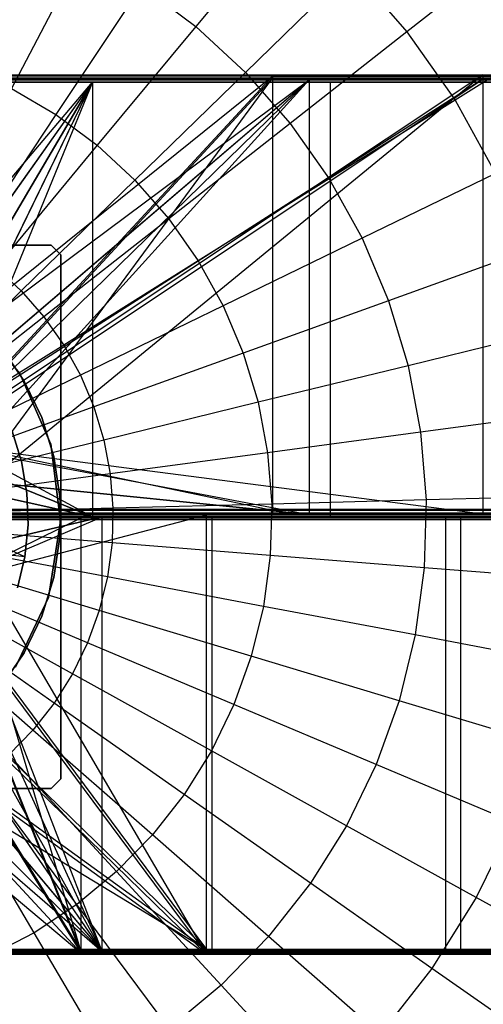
# Model space of a CAD drawing. Extents: x 0.1 to 16.1, y -7 to 7.
# Tile 50 of 68: x 8.5 to 9.4, y -0.9 to 0.9. Entities that reach past the tile are written whole.
import ezdxf

# ---------------------------------------------------------------- set-up
doc = ezdxf.new("R2010")
doc.units = 0
doc.header["$LTSCALE"] = 2.54
doc.layers.get('0').update_dxf_attribs({"color": 13, "linetype": 'CONTINUOUS'})

# ---------------------------------------------------------------- blocks, each defined once
blk = doc.blocks.new('DROPS_WOOD_E_PM_STL')
at = {"color": 0}
for p, q in [((9.0029, 1.1132, 2.5009), (8.8286, 0.9029, 2.379)), ((9.0029, 1.1132, 2.5009), (8.8286, 0.9029, 2.379)), ((9.4211, 1.0529, 2.6502), (9.2173, 0.8929, 2.5009)), ((9.4211, 1.0529, 2.6502), (9.2173, 0.8929, 2.5009)), ((8.6208, 1.0407, 2.379), (8.4897, 0.7885, 2.286)), ((8.6208, 1.0407, 2.379), (8.4897, 0.7885, 2.286)), ((9.116, 1.0088, 2.5009), (8.9203, 0.8182, 2.379)), ((9.116, 1.0088, 2.5009), (8.9203, 0.8182, 2.379)), ((9.116, 1.0088, 2.5009), (9.2173, 0.8929, 2.5009)), ((9.116, 1.0088, 2.5009), (9.2173, 0.8929, 2.5009)), ((8.7284, 0.9774, 2.379), (8.5712, 0.7405, 2.286)), ((8.7284, 0.9774, 2.379), (8.5712, 0.7405, 2.286)), ((8.7284, 0.9774, 2.379), (8.8286, 0.9029, 2.379)), ((8.7284, 0.9774, 2.379), (8.8286, 0.9029, 2.379)), ((8.8286, 0.9029, 2.379), (8.6472, 0.6841, 2.286)), ((8.8286, 0.9029, 2.379), (8.6472, 0.6841, 2.286)), ((8.8286, 0.9029, 2.379), (8.9203, 0.8182, 2.379)), ((8.8286, 0.9029, 2.379), (8.9203, 0.8182, 2.379)), ((9.2173, 0.8929, 2.5009), (9.0025, 0.7243, 2.379)), ((9.2173, 0.8929, 2.5009), (9.0025, 0.7243, 2.379)), ((9.2173, 0.8929, 2.5009), (9.3058, 0.767, 2.5009)), ((9.2173, 0.8929, 2.5009), (9.3058, 0.767, 2.5009)), ((9.5254, 0.9044, 2.6502), (9.3058, 0.767, 2.5009)), ((9.5254, 0.9044, 2.6502), (9.3058, 0.767, 2.5009)), ((8.9203, 0.8182, 2.379), (8.7167, 0.6199, 2.286)), ((8.9203, 0.8182, 2.379), (8.7167, 0.6199, 2.286)), ((8.9203, 0.8182, 2.379), (9.0025, 0.7243, 2.379)), ((8.9203, 0.8182, 2.379), (9.0025, 0.7243, 2.379)), ((8.1922, 0.8, 33.8787), (8.6386, 0.8, 33.9218)), ((8.6386, 0.8, 40.832), (8.1922, 0.8, 40.8751)), ((8.6386, 0.8, 40.832), (8.1922, 0.8, 40.8751)), ((8.1922, 0.8, 33.8787), (8.6386, 0.8, 33.9218)), ((8.1948, 0.2772, 40.875), (8.6386, 0.8, 40.832)), ((8.1948, 0.2772, 40.875), (8.6386, 0.8, 40.832)), ((8.2467, 0.2494, 40.8729), (8.6386, 0.8, 40.832)), ((8.2467, 0.2494, 40.8729), (8.6386, 0.8, 40.832)), ((8.2468, 0.2494, 33.8809), (8.6386, 0.8, 33.9218)), ((8.2468, 0.2494, 33.8809), (8.6386, 0.8, 33.9218)), ((8.2595, 0.8116, 33.371), (8.9701, 0.8115, 33.4672)), ((8.2595, 0.8116, 33.371), (8.9701, 0.8115, 33.4672)), ((8.9701, 0.8075, 41.2666), (8.2595, 0.8074, 41.3629)), ((8.9701, 0.8075, 41.2666), (8.2595, 0.8074, 41.3629)), ((8.267, 0.2461, 33.371), (8.9701, 0.8115, 33.4672)), ((8.267, 0.2461, 33.371), (8.9701, 0.8115, 33.4672)), ((8.2723, 0.8045, 16.3543), (9.0376, 0.8045, 16.4281)), ((8.2723, 0.2347, 28.3481), (9.0376, 0.8045, 28.2743)), ((9.0376, 0.8045, 28.2743), (8.2723, 0.8045, 28.3481)), ((8.2723, 0.2347, 28.3481), (9.0376, 0.8045, 28.2743)), ((9.0376, 0.8045, 28.2743), (8.2723, 0.8045, 28.3481)), ((8.2723, 0.8045, 16.3543), (9.0376, 0.8045, 16.4281)), ((8.2921, 0.2121, 33.8833), (8.6386, 0.8, 33.9218)), ((8.2921, 0.2121, 33.8833), (8.6386, 0.8, 33.9218)), ((8.6386, 0.8, 40.832), (8.2921, 0.2121, 40.8705)), ((8.6386, 0.8, 40.832), (8.2921, 0.2121, 40.8705)), ((8.3167, 0.1888, 16.3559), (9.0376, 0.8045, 16.4281)), ((8.3167, 0.1888, 16.3559), (9.0376, 0.8045, 16.4281)), ((8.3167, 0.1887, 28.3465), (9.0376, 0.8045, 28.2743)), ((8.3167, 0.1887, 28.3465), (9.0376, 0.8045, 28.2743)), ((8.3294, 0.1667, 40.868), (8.6386, 0.8, 40.832)), ((8.3294, 0.1667, 40.868), (8.6386, 0.8, 40.832)), ((8.3295, 0.1665, 33.8858), (8.6386, 0.8, 33.9218)), ((8.3295, 0.1665, 33.8858), (8.6386, 0.8, 33.9218)), ((8.3364, 0.8136, 29.371), (9.3568, 0.8136, 29.4695)), ((8.3364, 0.8136, 29.371), (9.3568, 0.8136, 29.4695)), ((9.3568, 0.8054, 45.2644), (8.3364, 0.8054, 45.3628)), ((9.3568, 0.8054, 45.2644), (8.3364, 0.8054, 45.3628)), ((9.3568, 0.8054, 45.2644), (8.3397, 0.1556, 45.3624)), ((9.3568, 0.8054, 45.2644), (8.3397, 0.1556, 45.3624)), ((9.3568, 0.8136, 29.4695), (8.3503, 0.1438, 29.3712)), ((9.3568, 0.8136, 29.4695), (8.3503, 0.1438, 29.3712)), ((8.9701, 0.8115, 33.4672), (8.3503, 0.1417, 33.3757)), ((8.9701, 0.8115, 33.4672), (8.3503, 0.1417, 33.3757)), ((8.3503, 0.1376, 41.3574), (8.9701, 0.8075, 41.2666)), ((8.3503, 0.1376, 41.3574), (8.9701, 0.8075, 41.2666)), ((8.3503, 0.1355, 45.362), (9.3568, 0.8054, 45.2644)), ((8.3503, 0.1355, 45.362), (9.3568, 0.8054, 45.2644)), ((8.3503, 0.1346, 16.3573), (9.0376, 0.8045, 16.4281)), ((8.3503, 0.1346, 16.3573), (9.0376, 0.8045, 16.4281)), ((8.3503, 0.1346, 28.3451), (9.0376, 0.8045, 28.2743)), ((8.3503, 0.1346, 28.3451), (9.0376, 0.8045, 28.2743)), ((8.6386, 0.8, 33.9218), (8.3572, 0.1148, 33.8879)), ((8.6386, 0.8, 33.9218), (8.3572, 0.1148, 33.8879)), ((9.0376, 0.8045, 16.4281), (8.3725, 0.0711, 16.3583)), ((9.0376, 0.8045, 16.4281), (8.3725, 0.0711, 16.3583)), ((9.3568, 0.8136, 29.4695), (8.38, 0.0136, 29.3721)), ((9.3568, 0.8136, 29.4695), (8.38, 0.0136, 29.3721)), ((8.38, 0.0074, 41.3553), (8.9701, 0.8075, 41.2666)), ((8.38, 0.0074, 41.3553), (8.9701, 0.8075, 41.2666)), ((8.6386, 0.8, 33.9218), (8.6386, 0, 33.9218)), ((8.6386, 0.8, 33.9218), (9.0758, 0.8, 34.0216)), ((8.6386, 0.8, 33.9218), (8.6386, 0, 33.9218)), ((9.0758, 0.8, 40.7322), (8.6386, 0.8, 40.832)), ((8.6386, 0.8, 40.832), (8.6386, 0, 40.832)), ((8.6386, 0.8, 40.832), (8.6386, 0, 40.832)), ((9.0758, 0.8, 40.7322), (8.6386, 0.8, 40.832)), ((8.6386, 0.8, 33.9218), (9.0758, 0.8, 34.0216)), ((8.9701, 0.8115, 33.4672), (9.6521, 0.8114, 33.6888)), ((8.9701, 0.8115, 33.4672), (9.6521, 0.8114, 33.6888)), ((8.9701, 0.8115, 33.4672), (8.9701, 0.0115, 33.4668)), ((8.9701, 0.8115, 33.4672), (8.9701, 0.0115, 33.4668)), ((9.6521, 0.8076, 41.045), (8.9701, 0.8075, 41.2666)), ((9.6521, 0.8076, 41.045), (8.9701, 0.8075, 41.2666)), ((8.9701, 0.8075, 41.2666), (8.9701, 0.0075, 41.2662)), ((8.9701, 0.8075, 41.2666), (8.9701, 0.0075, 41.2662)), ((9.0376, 0.8045, 16.4281), (9.0376, 0.0045, 16.4281)), ((9.0376, 0.8045, 16.4281), (9.7872, 0.8045, 16.5992)), ((9.0376, 0.8045, 16.4281), (9.0376, 0.0045, 16.4281)), ((9.7872, 0.8045, 28.1032), (9.0376, 0.8045, 28.2743)), ((9.0376, 0.8045, 28.2743), (9.0376, 0.0045, 28.2743)), ((9.0376, 0.8045, 28.2743), (9.0376, 0.0045, 28.2743)), ((9.7872, 0.8045, 28.1032), (9.0376, 0.8045, 28.2743)), ((9.0376, 0.8045, 16.4281), (9.7872, 0.8045, 16.5992)), ((9.0758, 0.8, 34.0216), (9.0758, 0, 34.0216)), ((9.0758, 0.8, 34.0216), (9.4967, 0.8, 34.1765)), ((9.0758, 0.8, 34.0216), (9.0758, 0, 34.0216)), ((9.4967, 0.8, 40.5774), (9.0758, 0.8, 40.7322)), ((9.0758, 0.8, 40.7322), (9.0758, 0, 40.7322)), ((9.0758, 0.8, 40.7322), (9.0758, 0, 40.7322)), ((9.4967, 0.8, 40.5774), (9.0758, 0.8, 40.7322)), ((9.0758, 0.8, 34.0216), (9.4967, 0.8, 34.1765)), ((9.3568, 0.8136, 29.4695), (9.3568, 0.0136, 29.4691)), ((9.3568, 0.8136, 29.4695), (10.3562, 0.8135, 29.6976)), ((9.3568, 0.8136, 29.4695), (9.3568, 0.0136, 29.4691)), ((9.3568, 0.8136, 29.4695), (10.3562, 0.8135, 29.6976)), ((10.3562, 0.8055, 45.0363), (9.3568, 0.8054, 45.2644)), ((10.3562, 0.8055, 45.0363), (9.3568, 0.8054, 45.2644)), ((9.3568, 0.8054, 45.2644), (9.3568, 0.0054, 45.264)), ((9.3568, 0.8054, 45.2644), (9.3568, 0.0054, 45.264)), ((8.4897, 0.7885, 2.286), (8.5712, 0.7405, 2.286)), ((8.4897, 0.7885, 2.286), (8.5712, 0.7405, 2.286)), ((9.3058, 0.767, 2.5009), (9.0743, 0.6221, 2.379)), ((9.3058, 0.767, 2.5009), (9.0743, 0.6221, 2.379)), ((9.3058, 0.767, 2.5009), (9.3804, 0.6323, 2.5009)), ((9.3058, 0.767, 2.5009), (9.3804, 0.6323, 2.5009)), ((8.5712, 0.7405, 2.286), (8.4096, 0.4969, 2.2228)), ((8.5712, 0.7405, 2.286), (8.4096, 0.4969, 2.2228)), ((8.5712, 0.7405, 2.286), (8.6472, 0.6841, 2.286)), ((8.5712, 0.7405, 2.286), (8.6472, 0.6841, 2.286)), ((9.0025, 0.7243, 2.379), (8.7789, 0.5487, 2.286)), ((9.0025, 0.7243, 2.379), (8.7789, 0.5487, 2.286)), ((9.0025, 0.7243, 2.379), (9.0743, 0.6221, 2.379)), ((9.0025, 0.7243, 2.379), (9.0743, 0.6221, 2.379)), ((8.6472, 0.6841, 2.286), (8.4606, 0.4591, 2.2228)), ((8.6472, 0.6841, 2.286), (8.4606, 0.4591, 2.2228)), ((8.6472, 0.6841, 2.286), (8.7167, 0.6199, 2.286)), ((8.6472, 0.6841, 2.286), (8.7167, 0.6199, 2.286)), ((8.7167, 0.6199, 2.286), (8.5072, 0.416, 2.2228)), ((8.7167, 0.6199, 2.286), (8.5072, 0.416, 2.2228)), ((8.7167, 0.6199, 2.286), (8.7789, 0.5487, 2.286)), ((8.7167, 0.6199, 2.286), (8.7789, 0.5487, 2.286)), ((9.0743, 0.6221, 2.379), (8.8333, 0.4713, 2.286)), ((9.0743, 0.6221, 2.379), (8.8333, 0.4713, 2.286)), ((9.0743, 0.6221, 2.379), (9.1348, 0.5129, 2.379)), ((9.0743, 0.6221, 2.379), (9.1348, 0.5129, 2.379)), ((9.3804, 0.6323, 2.5009), (9.1348, 0.5129, 2.379)), ((9.3804, 0.6323, 2.5009), (9.1348, 0.5129, 2.379)), ((8.7789, 0.5487, 2.286), (8.549, 0.3682, 2.2228)), ((8.7789, 0.5487, 2.286), (8.549, 0.3682, 2.2228)), ((8.7789, 0.5487, 2.286), (8.8333, 0.4713, 2.286)), ((8.7789, 0.5487, 2.286), (8.8333, 0.4713, 2.286)), ((9.1348, 0.5129, 2.379), (8.8792, 0.3886, 2.286)), ((9.1348, 0.5129, 2.379), (8.8792, 0.3886, 2.286)), ((9.1348, 0.5129, 2.379), (9.1833, 0.3979, 2.379)), ((9.1348, 0.5129, 2.379), (9.1833, 0.3979, 2.379)), ((8.5623, 0.5, 16.3397), (7.5977, 0.5, 16.3397)), ((8.5623, 0.5, 16.3397), (7.5977, 0.5, 16.3397)), ((8.08, 0.5, 16.0397), (8.5623, 0.5, 16.0397)), ((8.08, 0.5, 16.0397), (8.5623, 0.5, 16.0397)), ((8.5623, 0.5, 16.0397), (8.58, 0.4823, 16.0397)), ((8.58, 0.4823, 16.3397), (8.5623, 0.5, 16.3397)), ((8.58, 0.4823, 16.3397), (8.5623, 0.5, 16.3397)), ((8.5623, 0.5, 16.0397), (8.58, 0.4823, 16.0397)), ((8.5623, 0.5, 16.0397), (8.5623, 0.5, 16.3397)), ((8.5623, 0.5, 16.0397), (8.5623, 0.5, 16.3397)), ((9.4402, 0.4905, 2.5009), (9.1833, 0.3979, 2.379)), ((9.4402, 0.4905, 2.5009), (9.1833, 0.3979, 2.379)), ((8.58, 0.4823, 16.0397), (8.58, 0, 16.0397)), ((8.58, -0.4823, 16.3397), (8.58, 0.4823, 16.3397)), ((8.58, 0.4823, 16.3397), (8.58, 0.4823, 16.0397)), ((8.58, 0.4823, 16.0397), (8.58, 0, 16.0397)), ((8.58, 0.4823, 16.3397), (8.58, 0.4823, 16.0397)), ((8.58, -0.4823, 16.3397), (8.58, 0.4823, 16.3397)), ((8.8333, 0.4713, 2.286), (8.5855, 0.3163, 2.2228)), ((8.8333, 0.4713, 2.286), (8.5855, 0.3163, 2.2228)), ((8.8333, 0.4713, 2.286), (8.8792, 0.3886, 2.286)), ((8.8333, 0.4713, 2.286), (8.8792, 0.3886, 2.286)), ((8.4606, 0.4591, 2.2228), (8.5072, 0.416, 2.2228)), ((8.4606, 0.4591, 2.2228), (8.5072, 0.416, 2.2228)), ((8.5072, 0.416, 2.2228), (8.2943, 0.2086, 2.19)), ((8.5072, 0.416, 2.2228), (8.2943, 0.2086, 2.19)), ((8.5072, 0.416, 2.2228), (8.549, 0.3682, 2.2228)), ((8.5072, 0.416, 2.2228), (8.549, 0.3682, 2.2228)), ((8.8792, 0.3886, 2.286), (8.6163, 0.2608, 2.2228)), ((8.8792, 0.3886, 2.286), (8.6163, 0.2608, 2.2228)), ((8.8792, 0.3886, 2.286), (8.9159, 0.3015, 2.286)), ((8.8792, 0.3886, 2.286), (8.9159, 0.3015, 2.286)), ((9.1833, 0.3979, 2.379), (8.9159, 0.3015, 2.286)), ((9.1833, 0.3979, 2.379), (8.9159, 0.3015, 2.286)), ((9.1833, 0.3979, 2.379), (9.2193, 0.2783, 2.379)), ((9.1833, 0.3979, 2.379), (9.2193, 0.2783, 2.379)), ((8.549, 0.3682, 2.2228), (8.3152, 0.1847, 2.19)), ((8.549, 0.3682, 2.2228), (8.3152, 0.1847, 2.19)), ((8.5047, 0.2639, 213.3941), (8.4131, 0.3729, 213.3941)), ((8.4131, 0.3729, 213.4741), (8.5047, 0.2639, 213.4741)), ((8.4131, 0.3729, 213.4741), (8.5047, 0.2639, 213.4741)), ((8.5047, 0.2639, 213.3941), (8.4131, 0.3729, 213.3941)), ((8.549, 0.3682, 2.2228), (8.5855, 0.3163, 2.2228)), ((8.549, 0.3682, 2.2228), (8.5855, 0.3163, 2.2228)), ((9.4847, 0.3432, 2.5009), (9.2193, 0.2783, 2.379)), ((9.4847, 0.3432, 2.5009), (9.2193, 0.2783, 2.379)), ((8.5855, 0.3163, 2.2228), (8.3335, 0.1586, 2.19)), ((8.5855, 0.3163, 2.2228), (8.3335, 0.1586, 2.19)), ((8.513, 0.25, 16.0397), (8.4709, 0.3117, 16.0397)), ((8.4709, 0.3117, 14.9397), (8.513, 0.25, 14.9397)), ((8.513, 0.25, 16.0397), (8.4709, 0.3117, 16.0397)), ((8.4709, 0.3117, 14.9397), (8.513, 0.25, 14.9397)), ((8.5855, 0.3163, 2.2228), (8.6163, 0.2608, 2.2228)), ((8.5855, 0.3163, 2.2228), (8.6163, 0.2608, 2.2228)), ((8.9159, 0.3015, 2.286), (8.641, 0.2023, 2.2228)), ((8.9159, 0.3015, 2.286), (8.641, 0.2023, 2.2228)), ((8.9159, 0.3015, 2.286), (8.9432, 0.2109, 2.286)), ((8.9159, 0.3015, 2.286), (8.9432, 0.2109, 2.286)), ((9.2193, 0.2783, 2.379), (8.9432, 0.2109, 2.286)), ((9.2193, 0.2783, 2.379), (8.9432, 0.2109, 2.286)), ((9.2193, 0.2783, 2.379), (9.2425, 0.1557, 2.379)), ((9.2193, 0.2783, 2.379), (9.2425, 0.1557, 2.379)), ((8.6163, 0.2608, 2.2228), (8.3489, 0.1308, 2.19)), ((8.6163, 0.2608, 2.2228), (8.3489, 0.1308, 2.19)), ((8.5618, 0.1336, 213.3941), (8.5047, 0.2639, 213.3941)), ((8.5047, 0.2639, 213.3941), (8.5047, 0.2639, 213.4741)), ((8.5047, 0.2639, 213.4741), (8.5618, 0.1336, 213.4741)), ((8.5047, 0.2639, 213.3941), (8.5047, 0.2639, 213.4741)), ((8.5047, 0.2639, 213.4741), (8.5618, 0.1336, 213.4741)), ((8.5618, 0.1336, 213.3941), (8.5047, 0.2639, 213.3941)), ((8.6163, 0.2608, 2.2228), (8.641, 0.2023, 2.2228)), ((8.6163, 0.2608, 2.2228), (8.641, 0.2023, 2.2228)), ((8.5454, 0.1827, 16.0397), (8.513, 0.25, 16.0397)), ((8.513, 0.25, 14.9397), (8.5454, 0.1827, 14.9397)), ((8.513, 0.25, 16.0397), (8.513, 0.25, 14.9397)), ((8.5454, 0.1827, 16.0397), (8.513, 0.25, 16.0397)), ((8.513, 0.25, 14.9397), (8.5454, 0.1827, 14.9397)), ((8.513, 0.25, 16.0397), (8.513, 0.25, 14.9397)), ((8.641, 0.2023, 2.2228), (8.3613, 0.1015, 2.19)), ((8.641, 0.2023, 2.2228), (8.3613, 0.1015, 2.19)), ((8.641, 0.2023, 2.2228), (8.6593, 0.1415, 2.2228)), ((8.641, 0.2023, 2.2228), (8.6593, 0.1415, 2.2228)), ((8.9432, 0.2109, 2.286), (8.6593, 0.1415, 2.2228)), ((8.9432, 0.2109, 2.286), (8.6593, 0.1415, 2.2228)), ((8.9432, 0.2109, 2.286), (8.9608, 0.1179, 2.286)), ((8.9432, 0.2109, 2.286), (8.9608, 0.1179, 2.286)), ((8.5675, 0.1113, 16.0397), (8.5454, 0.1827, 16.0397)), ((8.5454, 0.1827, 14.9397), (8.5675, 0.1113, 14.9397)), ((8.5454, 0.1827, 16.0397), (8.5454, 0.1827, 14.9397)), ((8.5675, 0.1113, 16.0397), (8.5454, 0.1827, 16.0397)), ((8.5454, 0.1827, 14.9397), (8.5675, 0.1113, 14.9397)), ((8.5454, 0.1827, 16.0397), (8.5454, 0.1827, 14.9397)), ((9.5132, 0.1919, 2.5009), (9.2425, 0.1557, 2.379)), ((9.5132, 0.1919, 2.5009), (9.2425, 0.1557, 2.379)), ((8.3294, 0.1667, 40.868), (8.6386, 0, 40.832)), ((8.3294, 0.1667, 40.868), (8.6386, 0, 40.832)), ((8.508, 0.102, 41.3819), (8.4906, 0.1581, 41.3819)), ((8.4906, 0.1581, 40.8819), (8.508, 0.102, 40.8819)), ((8.508, 0.102, 41.3819), (8.4906, 0.1581, 41.3819)), ((8.4906, 0.1581, 40.8819), (8.508, 0.102, 40.8819)), ((8.508, 0.102, 33.8888), (8.4906, 0.1581, 33.8888)), ((8.4906, 0.1581, 33.3888), (8.508, 0.102, 33.3888)), ((8.508, 0.102, 33.8888), (8.4906, 0.1581, 33.8888)), ((8.4906, 0.1581, 33.3888), (8.508, 0.102, 33.3888)), ((9.2425, 0.1557, 2.379), (8.9608, 0.1179, 2.286)), ((9.2425, 0.1557, 2.379), (8.9608, 0.1179, 2.286)), ((9.2425, 0.1557, 2.379), (9.2524, 0.0312, 2.379)), ((9.2425, 0.1557, 2.379), (9.2524, 0.0312, 2.379)), ((8.9701, 0.0115, 33.4668), (8.3503, 0.1417, 33.3757)), ((8.9701, 0.0115, 33.4668), (8.3503, 0.1417, 33.3757)), ((8.3503, 0.1355, 45.362), (9.3568, 0.0054, 45.264)), ((8.3503, 0.1355, 45.362), (9.3568, 0.0054, 45.264)), ((8.3503, 0.1346, 28.3451), (9.0376, 0.0045, 28.2743)), ((8.3503, 0.1346, 28.3451), (9.0376, 0.0045, 28.2743)), ((8.6593, 0.1415, 2.2228), (8.3705, 0.071, 2.19)), ((8.6593, 0.1415, 2.2228), (8.3705, 0.071, 2.19)), ((8.5799, -0.0076, 213.3941), (8.5618, 0.1336, 213.3941)), ((8.5618, 0.1336, 213.3941), (8.5618, 0.1336, 213.4741)), ((8.5618, 0.1336, 213.4741), (8.5799, -0.0076, 213.4741)), ((8.5618, 0.1336, 213.3941), (8.5618, 0.1336, 213.4741)), ((8.5618, 0.1336, 213.4741), (8.5799, -0.0076, 213.4741)), ((8.5799, -0.0076, 213.3941), (8.5618, 0.1336, 213.3941)), ((8.6593, 0.1415, 2.2228), (8.671, 0.0791, 2.2228)), ((8.6593, 0.1415, 2.2228), (8.671, 0.0791, 2.2228)), ((8.3572, 0.1148, 33.8879), (8.6386, 0, 33.9218)), ((8.6386, 0, 40.832), (8.3572, 0.1148, 40.8659)), ((8.3572, 0.1148, 33.8879), (8.6386, 0, 33.9218)), ((8.6386, 0, 40.832), (8.3572, 0.1148, 40.8659)), ((8.5786, 0.0374, 16.0397), (8.5675, 0.1113, 16.0397)), ((8.5675, 0.1113, 14.9397), (8.5786, 0.0374, 14.9397)), ((8.5675, 0.1113, 16.0397), (8.5675, 0.1113, 14.9397)), ((8.5786, 0.0374, 16.0397), (8.5675, 0.1113, 16.0397)), ((8.5675, 0.1113, 14.9397), (8.5786, 0.0374, 14.9397)), ((8.5675, 0.1113, 16.0397), (8.5675, 0.1113, 14.9397)), ((8.9608, 0.1179, 2.286), (8.671, 0.0791, 2.2228)), ((8.9608, 0.1179, 2.286), (8.671, 0.0791, 2.2228)), ((8.9608, 0.1179, 2.286), (8.9683, 0.0237, 2.286)), ((8.9608, 0.1179, 2.286), (8.9683, 0.0237, 2.286)), ((8.5178, 0.044, 41.3819), (8.508, 0.102, 41.3819)), ((8.508, 0.102, 40.8819), (8.5178, 0.044, 40.8819)), ((8.508, 0.102, 41.3819), (8.508, 0.102, 40.8819)), ((8.5178, 0.044, 41.3819), (8.508, 0.102, 41.3819)), ((8.508, 0.102, 40.8819), (8.5178, 0.044, 40.8819)), ((8.508, 0.102, 41.3819), (8.508, 0.102, 40.8819)), ((8.5178, 0.044, 33.8888), (8.508, 0.102, 33.8888)), ((8.508, 0.102, 33.3888), (8.5178, 0.044, 33.3888)), ((8.508, 0.102, 33.8888), (8.508, 0.102, 33.3888)), ((8.5178, 0.044, 33.8888), (8.508, 0.102, 33.8888)), ((8.508, 0.102, 33.3888), (8.5178, 0.044, 33.3888)), ((8.508, 0.102, 33.8888), (8.508, 0.102, 33.3888)), ((8.671, 0.0791, 2.2228), (8.3764, 0.0397, 2.19)), ((8.671, 0.0791, 2.2228), (8.3764, 0.0397, 2.19)), ((8.671, 0.0791, 2.2228), (8.6761, 0.0159, 2.2228)), ((8.671, 0.0791, 2.2228), (8.6761, 0.0159, 2.2228)), ((9.0376, 0.0045, 28.2743), (8.3724, 0.0714, 28.3441)), ((9.0376, 0.0045, 28.2743), (8.3724, 0.0714, 28.3441)), ((8.3725, 0.0711, 16.3583), (9.0376, 0.0045, 16.4281)), ((8.3725, 0.0711, 16.3583), (9.0376, 0.0045, 16.4281)), ((8.6386, 0, 40.832), (8.3742, 0.0588, 40.8645)), ((8.6386, 0, 40.832), (8.3742, 0.0588, 40.8645)), ((8.3743, 0.0585, 33.8893), (8.6386, 0, 33.9218)), ((8.3743, 0.0585, 33.8893), (8.6386, 0, 33.9218)), ((8.5198, -0.0147, 41.3819), (8.5178, 0.044, 41.3819)), ((8.5178, 0.044, 40.8819), (8.5198, -0.0147, 40.8819)), ((8.5178, 0.044, 41.3819), (8.5178, 0.044, 40.8819)), ((8.5198, -0.0147, 41.3819), (8.5178, 0.044, 41.3819)), ((8.5178, 0.044, 40.8819), (8.5198, -0.0147, 40.8819)), ((8.5178, 0.044, 41.3819), (8.5178, 0.044, 40.8819)), ((8.5198, -0.0147, 33.8888), (8.5178, 0.044, 33.8888)), ((8.5178, 0.044, 33.3888), (8.5198, -0.0147, 33.3888)), ((8.5178, 0.044, 33.8888), (8.5178, 0.044, 33.3888)), ((8.5198, -0.0147, 33.8888), (8.5178, 0.044, 33.8888)), ((8.5178, 0.044, 33.3888), (8.5198, -0.0147, 33.3888)), ((8.5178, 0.044, 33.8888), (8.5178, 0.044, 33.3888)), ((8.58, 0, 16.0397), (8.5786, 0.0374, 16.0397)), ((8.5786, 0.0374, 14.9397), (8.5786, -0.0374, 14.9397)), ((8.5786, 0.0374, 16.0397), (8.5786, 0.0374, 14.9397)), ((8.5786, 0.0374, 16.0397), (8.5786, 0.0374, 14.9397)), ((8.58, 0, 16.0397), (8.5786, 0.0374, 16.0397)), ((8.58, 0, 16.0397), (8.5786, 0.0374, 14.9397)), ((8.58, 0, 16.0397), (8.5786, 0.0374, 14.9397)), ((8.5786, 0.0374, 14.9397), (8.5786, -0.0374, 14.9397)), ((9.5255, 0.0385, 2.5009), (9.2524, 0.0312, 2.379)), ((9.5255, 0.0385, 2.5009), (9.2524, 0.0312, 2.379)), ((8.9683, 0.0237, 2.286), (8.6761, 0.0159, 2.2228)), ((8.9683, 0.0237, 2.286), (8.6761, 0.0159, 2.2228)), ((8.9683, 0.0237, 2.286), (8.9658, -0.0709, 2.286)), ((8.9683, 0.0237, 2.286), (8.9658, -0.0709, 2.286)), ((9.2524, 0.0312, 2.379), (8.9683, 0.0237, 2.286)), ((9.2524, 0.0312, 2.379), (8.9683, 0.0237, 2.286)), ((9.2524, 0.0312, 2.379), (9.2491, -0.0936, 2.379)), ((9.2524, 0.0312, 2.379), (9.2491, -0.0936, 2.379)), ((8.3503, -0.1265, 29.371), (8.8482, 0.0036, 29.4035)), ((8.3503, -0.1265, 29.371), (8.8482, 0.0036, 29.4035)), ((8.3503, -0.1302, 16.3482), (8.6561, 0, 16.3698)), ((8.3503, -0.1302, 16.3482), (8.6561, 0, 16.3698)), ((8.6561, 0, 16.3698), (8.3724, -0.067, 16.3492)), ((8.6561, 0, 16.3698), (8.3724, -0.067, 16.3492)), ((8.3725, -0.0667, 28.335), (8.6561, 0, 28.3144)), ((8.3725, -0.0667, 28.335), (8.6561, 0, 28.3144)), ((8.6761, 0.0159, 2.2228), (8.3789, 0.008, 2.19)), ((8.6761, 0.0159, 2.2228), (8.3789, 0.008, 2.19)), ((9.3568, 0.0136, 29.4691), (8.38, 0.0136, 29.3721)), ((9.3568, 0.0136, 29.4691), (8.38, 0.0136, 29.3721)), ((8.9701, 0.0115, 33.4668), (8.38, 0.0116, 33.3778)), ((8.9701, 0.0115, 33.4668), (8.38, 0.0116, 33.3778)), ((8.38, 0.0074, 41.3553), (8.9701, 0.0075, 41.2662)), ((8.38, 0.0074, 41.3553), (8.9701, 0.0075, 41.2662)), ((8.38, 0.0054, 45.3609), (9.3568, 0.0054, 45.264)), ((8.38, 0.0054, 45.3609), (9.3568, 0.0054, 45.264)), ((9.0376, 0.0045, 28.2743), (8.38, 0.0045, 28.3437)), ((8.38, 0.0045, 16.3587), (9.0376, 0.0045, 16.4281)), ((9.0376, 0.0045, 28.2743), (8.38, 0.0045, 28.3437)), ((8.38, 0.0045, 16.3587), (9.0376, 0.0045, 16.4281)), ((8.8482, 0.0036, 29.4035), (8.38, 0.0036, 29.3721)), ((8.8482, 0.0036, 29.4035), (8.38, 0.0036, 29.3721)), ((8.38, 0.0016, 33.3778), (8.6169, 0.0016, 33.4027)), ((8.6169, -0.7984, 33.4023), (8.38, 0.0016, 33.3778)), ((8.38, 0.0016, 33.3778), (8.6169, 0.0016, 33.4027)), ((8.6169, -0.7984, 33.4023), (8.38, 0.0016, 33.3778)), ((8.38, 0, 16.3496), (8.6561, 0, 16.3698)), ((8.6561, 0, 28.3144), (8.38, 0, 28.3346)), ((8.38, 0, 16.3496), (8.6561, 0, 16.3698)), ((8.6561, 0, 28.3144), (8.38, 0, 28.3346)), ((8.6386, 0, 40.832), (8.38, 0, 40.864)), ((8.38, 0, 33.8898), (8.6386, 0, 33.9218)), ((8.6386, 0, 40.832), (8.38, 0, 40.864)), ((8.38, 0, 33.8898), (8.6386, 0, 33.9218)), ((8.4161, 0, 33.8931), (8.8588, 0, 33.9647)), ((8.8588, 0, 40.7892), (8.4161, 0, 40.8607)), ((8.4161, 0, 33.8931), (8.8588, 0, 33.9647)), ((8.8588, 0, 40.7892), (8.4161, 0, 40.8607)), ((8.5786, -0.0374, 16.0397), (8.58, 0, 16.0397)), ((8.58, 0, 16.0397), (8.5786, -0.0374, 14.9397)), ((8.5786, -0.0374, 16.0397), (8.58, 0, 16.0397)), ((8.58, 0, 16.0397), (8.5786, -0.0374, 14.9397)), ((8.58, 0, 16.0397), (8.58, -0.4823, 16.0397)), ((8.58, 0, 16.0397), (8.58, -0.4823, 16.0397)), ((8.6169, 0.0016, 33.4027), (9.3161, 0.0015, 33.5623)), ((8.6169, 0.0016, 33.4027), (9.3161, 0.0015, 33.5623)), ((8.6169, 0.0016, 33.4027), (8.6169, -0.7984, 33.4023)), ((8.6169, 0.0016, 33.4027), (8.6169, -0.7984, 33.4023)), ((9.0758, 0, 40.7322), (8.6386, 0, 40.832)), ((8.6386, 0, 33.9218), (9.0758, 0, 34.0216)), ((8.6386, 0, 33.9218), (9.0758, 0, 34.0216)), ((9.0758, 0, 40.7322), (8.6386, 0, 40.832)), ((8.6561, -0.8, 16.3698), (8.6561, 0, 16.3698)), ((8.6561, 0, 16.3698), (9.4151, 0, 16.4925)), ((8.6561, -0.8, 16.3698), (8.6561, 0, 16.3698)), ((8.6561, -0.8, 28.3144), (8.6561, 0, 28.3144)), ((9.4151, 0, 28.1917), (8.6561, 0, 28.3144)), ((8.6561, -0.8, 28.3144), (8.6561, 0, 28.3144)), ((8.6561, 0, 16.3698), (9.4151, 0, 16.4925)), ((9.4151, 0, 28.1917), (8.6561, 0, 28.3144)), ((8.6761, 0.0159, 2.2228), (8.6744, -0.0476, 2.2228)), ((8.6761, 0.0159, 2.2228), (8.6744, -0.0476, 2.2228)), ((9.8602, 0.0035, 29.5671), (8.8482, 0.0036, 29.4035)), ((8.8482, -0.7964, 29.4031), (8.8482, 0.0036, 29.4035)), ((9.8602, 0.0035, 29.5671), (8.8482, 0.0036, 29.4035)), ((8.8482, -0.7964, 29.4031), (8.8482, 0.0036, 29.4035)), ((8.8588, -0.8, 33.9647), (8.8588, 0, 33.9647)), ((8.8588, 0, 33.9647), (9.2888, 0, 34.0923)), ((8.8588, -0.8, 33.9647), (8.8588, 0, 33.9647)), ((8.8588, -0.8, 40.7892), (8.8588, 0, 40.7892)), ((9.2888, 0, 40.6615), (8.8588, 0, 40.7892)), ((8.8588, -0.8, 40.7892), (8.8588, 0, 40.7892)), ((8.8588, 0, 33.9647), (9.2888, 0, 34.0923)), ((9.2888, 0, 40.6615), (8.8588, 0, 40.7892)), ((9.6521, 0.0114, 33.6884), (8.9701, 0.0115, 33.4668)), ((9.6521, 0.0114, 33.6884), (8.9701, 0.0115, 33.4668)), ((8.9701, 0.0075, 41.2662), (9.6521, 0.0076, 41.0446)), ((8.9701, 0.0075, 41.2662), (9.6521, 0.0076, 41.0446)), ((9.7872, 0.0045, 28.1032), (9.0376, 0.0045, 28.2743)), ((9.0376, 0.0045, 16.4281), (9.7872, 0.0045, 16.5992)), ((9.0376, 0.0045, 16.4281), (9.7872, 0.0045, 16.5992)), ((9.7872, 0.0045, 28.1032), (9.0376, 0.0045, 28.2743)), ((9.4967, 0, 40.5774), (9.0758, 0, 40.7322)), ((9.0758, 0, 34.0216), (9.4967, 0, 34.1765)), ((9.0758, 0, 34.0216), (9.4967, 0, 34.1765)), ((9.4967, 0, 40.5774), (9.0758, 0, 40.7322)), ((9.2888, -0.8, 34.0923), (9.2888, 0, 34.0923)), ((9.2888, 0, 34.0923), (9.6989, 0, 34.2738)), ((9.2888, -0.8, 34.0923), (9.2888, 0, 34.0923)), ((9.2888, -0.8, 40.6615), (9.2888, 0, 40.6615)), ((9.6989, 0, 40.48), (9.2888, 0, 40.6615)), ((9.2888, -0.8, 40.6615), (9.2888, 0, 40.6615)), ((9.2888, 0, 34.0923), (9.6989, 0, 34.2738)), ((9.6989, 0, 40.48), (9.2888, 0, 40.6615)), ((9.3161, 0.0015, 33.5623), (9.9755, 0.0013, 33.8441)), ((9.3161, 0.0015, 33.5623), (9.9755, 0.0013, 33.8441)), ((9.3161, 0.0015, 33.5623), (9.3161, -0.7985, 33.5619)), ((9.3161, 0.0015, 33.5623), (9.3161, -0.7985, 33.5619)), ((10.3562, 0.0135, 29.6972), (9.3568, 0.0136, 29.4691)), ((10.3562, 0.0135, 29.6972), (9.3568, 0.0136, 29.4691)), ((9.3568, 0.0054, 45.264), (10.3562, 0.0055, 45.0359)), ((9.3568, 0.0054, 45.264), (10.3562, 0.0055, 45.0359)), ((8.6169, -0.0025, 41.3303), (8.3503, -0.1327, 41.3573)), ((8.6169, -0.0025, 41.3303), (8.3503, -0.1327, 41.3573)), ((8.5139, -0.0732, 33.8888), (8.3798, -0.0121, 33.8888)), ((8.5139, -0.0732, 33.8888), (8.3798, -0.0121, 33.8888)), ((8.6169, -0.0025, 41.3303), (8.38, -0.0025, 41.3553)), ((8.6169, -0.0025, 41.3303), (8.38, -0.0025, 41.3553)), ((8.38, -0.0046, 45.3609), (8.8482, -0.0046, 45.3296)), ((8.8482, -0.8046, 45.3291), (8.38, -0.0046, 45.3609)), ((8.8482, -0.8046, 45.3291), (8.38, -0.0046, 45.3609)), ((8.38, -0.0046, 45.3609), (8.8482, -0.0046, 45.3296)), ((8.5139, -0.0732, 41.3819), (8.5198, -0.0147, 41.3819)), ((8.5198, -0.0147, 40.8819), (8.5139, -0.0732, 40.8819)), ((8.5139, -0.0732, 41.3819), (8.5198, -0.0147, 41.3819)), ((8.5198, -0.0147, 40.8819), (8.5139, -0.0732, 40.8819)), ((8.5139, -0.0732, 33.8888), (8.5198, -0.0147, 33.8888)), ((8.5198, -0.0147, 33.3888), (8.5139, -0.0732, 33.3888)), ((8.5139, -0.0732, 33.8888), (8.5198, -0.0147, 33.8888)), ((8.5198, -0.0147, 33.3888), (8.5139, -0.0732, 33.3888)), ((8.5198, -0.0147, 41.3819), (8.5198, -0.0147, 40.8819)), ((8.5198, -0.0147, 41.3819), (8.5198, -0.0147, 40.8819)), ((8.5198, -0.0147, 33.8888), (8.5198, -0.0147, 33.3888)), ((8.5198, -0.0147, 33.8888), (8.5198, -0.0147, 33.3888)), ((8.5575, -0.1481, 213.3941), (8.5799, -0.0076, 213.3941)), ((8.5799, -0.0076, 213.4741), (8.5575, -0.1481, 213.4741)), ((8.5799, -0.0076, 213.4741), (8.5575, -0.1481, 213.4741)), ((8.5575, -0.1481, 213.3941), (8.5799, -0.0076, 213.3941)), ((8.5799, -0.0076, 213.3941), (8.5799, -0.0076, 213.4741)), ((8.5799, -0.0076, 213.3941), (8.5799, -0.0076, 213.4741)), ((9.3161, -0.0024, 41.1707), (8.6169, -0.0025, 41.3303)), ((9.3161, -0.0024, 41.1707), (8.6169, -0.0025, 41.3303)), ((8.6169, -0.0025, 41.3303), (8.6169, -0.8025, 41.3299)), ((8.6169, -0.0025, 41.3303), (8.6169, -0.8025, 41.3299)), ((8.8482, -0.0046, 45.3296), (9.8602, -0.0045, 45.1659)), ((8.8482, -0.0046, 45.3296), (9.8602, -0.0045, 45.1659)), ((8.8482, -0.8046, 45.3291), (8.8482, -0.0046, 45.3296)), ((8.8482, -0.8046, 45.3291), (8.8482, -0.0046, 45.3296)), ((9.9755, -0.0023, 40.8889), (9.3161, -0.0024, 41.1707)), ((9.9755, -0.0023, 40.8889), (9.3161, -0.0024, 41.1707)), ((9.3161, -0.0024, 41.1707), (9.3161, -0.8024, 41.1703)), ((9.3161, -0.0024, 41.1707), (9.3161, -0.8024, 41.1703)), ((8.6744, -0.0476, 2.2228), (8.3781, -0.0239, 2.19)), ((8.6744, -0.0476, 2.2228), (8.3781, -0.0239, 2.19)), ((8.5675, -0.1113, 16.0397), (8.5786, -0.0374, 16.0397)), ((8.5786, -0.0374, 14.9397), (8.5675, -0.1113, 14.9397)), ((8.5675, -0.1113, 16.0397), (8.5786, -0.0374, 16.0397)), ((8.5786, -0.0374, 14.9397), (8.5675, -0.1113, 14.9397)), ((8.5786, -0.0374, 16.0397), (8.5786, -0.0374, 14.9397)), ((8.5786, -0.0374, 16.0397), (8.5786, -0.0374, 14.9397)), ((8.6744, -0.0476, 2.2228), (8.666, -0.1105, 2.2228)), ((8.6744, -0.0476, 2.2228), (8.666, -0.1105, 2.2228)), ((8.9658, -0.0709, 2.286), (8.6744, -0.0476, 2.2228)), ((8.9658, -0.0709, 2.286), (8.6744, -0.0476, 2.2228)), ((8.6561, -0.8, 28.3144), (8.3725, -0.0667, 28.335)), ((8.6561, -0.8, 28.3144), (8.3725, -0.0667, 28.335)), ((8.666, -0.1105, 2.2228), (8.3739, -0.0554, 2.19)), ((8.666, -0.1105, 2.2228), (8.3739, -0.0554, 2.19)), ((8.5139, -0.0732, 33.8888), (8.3742, -0.0588, 33.8893)), ((8.5139, -0.0732, 33.8888), (8.3742, -0.0588, 33.8893)), ((8.9658, -0.0709, 2.286), (8.9532, -0.1647, 2.286)), ((8.9658, -0.0709, 2.286), (8.9532, -0.1647, 2.286)), ((9.2491, -0.0936, 2.379), (8.9658, -0.0709, 2.286)), ((9.2491, -0.0936, 2.379), (8.9658, -0.0709, 2.286)), ((8.6509, -0.1722, 2.2228), (8.3663, -0.0863, 2.19)), ((8.6509, -0.1722, 2.2228), (8.3663, -0.0863, 2.19)), ((8.5002, -0.1304, 41.3819), (8.5139, -0.0732, 41.3819)), ((8.5139, -0.0732, 40.8819), (8.5002, -0.1304, 40.8819)), ((8.5002, -0.1304, 41.3819), (8.5139, -0.0732, 41.3819)), ((8.5139, -0.0732, 40.8819), (8.5002, -0.1304, 40.8819)), ((8.5002, -0.1304, 33.8888), (8.5139, -0.0732, 33.8888)), ((8.5139, -0.0732, 33.3888), (8.5002, -0.1304, 33.3888)), ((8.5002, -0.1304, 33.8888), (8.5139, -0.0732, 33.8888)), ((8.5139, -0.0732, 33.3888), (8.5002, -0.1304, 33.3888)), ((8.5139, -0.0732, 41.3819), (8.5139, -0.0732, 40.8819)), ((8.5139, -0.0732, 41.3819), (8.5139, -0.0732, 40.8819)), ((8.5139, -0.0732, 33.8888), (8.5139, -0.0732, 33.3888)), ((8.5139, -0.0732, 33.8888), (8.5139, -0.0732, 33.3888)), ((9.2491, -0.0936, 2.379), (9.2325, -0.2173, 2.379)), ((9.2491, -0.0936, 2.379), (9.2325, -0.2173, 2.379)), ((9.5214, -0.1154, 2.5009), (9.2491, -0.0936, 2.379)), ((9.5214, -0.1154, 2.5009), (9.2491, -0.0936, 2.379)), ((8.3503, -0.1265, 29.371), (8.8482, -0.7964, 29.4031)), ((8.3503, -0.1265, 29.371), (8.8482, -0.7964, 29.4031)), ((8.6294, -0.2319, 2.2228), (8.3555, -0.1163, 2.19)), ((8.6294, -0.2319, 2.2228), (8.3555, -0.1163, 2.19)), ((8.5454, -0.1827, 16.0397), (8.5675, -0.1113, 16.0397)), ((8.5675, -0.1113, 14.9397), (8.5454, -0.1827, 14.9397)), ((8.5454, -0.1827, 16.0397), (8.5675, -0.1113, 16.0397)), ((8.5675, -0.1113, 14.9397), (8.5454, -0.1827, 14.9397)), ((8.5675, -0.1113, 16.0397), (8.5675, -0.1113, 14.9397)), ((8.5675, -0.1113, 16.0397), (8.5675, -0.1113, 14.9397)), ((8.666, -0.1105, 2.2228), (8.6509, -0.1722, 2.2228)), ((8.666, -0.1105, 2.2228), (8.6509, -0.1722, 2.2228)), ((8.9532, -0.1647, 2.286), (8.666, -0.1105, 2.2228)), ((8.9532, -0.1647, 2.286), (8.666, -0.1105, 2.2228)), ((8.6016, -0.2889, 2.2228), (8.3416, -0.1449, 2.19)), ((8.6016, -0.2889, 2.2228), (8.3416, -0.1449, 2.19)), ((8.3503, -0.1286, 33.3756), (8.6169, -0.7984, 33.4023)), ((8.3503, -0.1286, 33.3756), (8.6169, -0.7984, 33.4023)), ((8.3503, -0.1302, 16.3482), (8.6561, -0.8, 16.3698)), ((8.3503, -0.1302, 28.336), (8.6561, -0.8, 28.3144)), ((8.3503, -0.1302, 28.336), (8.6561, -0.8, 28.3144)), ((8.3503, -0.1302, 16.3482), (8.6561, -0.8, 16.3698)), ((8.3503, -0.1327, 41.3573), (8.6169, -0.8025, 41.3299)), ((8.3503, -0.1327, 41.3573), (8.6169, -0.8025, 41.3299)), ((8.3503, -0.1348, 45.3619), (8.8482, -0.8046, 45.3291)), ((8.3503, -0.1348, 45.3619), (8.8482, -0.8046, 45.3291)), ((8.4965, -0.2767, 213.3941), (8.5575, -0.1481, 213.3941)), ((8.5575, -0.1481, 213.4741), (8.4965, -0.2767, 213.4741)), ((8.5575, -0.1481, 213.4741), (8.4965, -0.2767, 213.4741)), ((8.4965, -0.2767, 213.3941), (8.5575, -0.1481, 213.3941)), ((8.5575, -0.1481, 213.3941), (8.5575, -0.1481, 213.4741)), ((8.5575, -0.1481, 213.3941), (8.5575, -0.1481, 213.4741)), ((8.568, -0.3428, 2.2228), (8.3247, -0.1719, 2.19)), ((8.568, -0.3428, 2.2228), (8.3247, -0.1719, 2.19)), ((8.6509, -0.1722, 2.2228), (8.6294, -0.2319, 2.2228)), ((8.6509, -0.1722, 2.2228), (8.6294, -0.2319, 2.2228)), ((8.9308, -0.2565, 2.286), (8.6509, -0.1722, 2.2228)), ((8.9308, -0.2565, 2.286), (8.6509, -0.1722, 2.2228)), ((8.9532, -0.1647, 2.286), (8.9308, -0.2565, 2.286)), ((8.9532, -0.1647, 2.286), (8.9308, -0.2565, 2.286)), ((9.2325, -0.2173, 2.379), (8.9532, -0.1647, 2.286)), ((9.2325, -0.2173, 2.379), (8.9532, -0.1647, 2.286)), ((8.5288, -0.3927, 2.2228), (8.3051, -0.1969, 2.19)), ((8.5288, -0.3927, 2.2228), (8.3051, -0.1969, 2.19)), ((8.3146, -0.187, 16.3467), (8.6561, -0.8, 16.3698)), ((8.3146, -0.187, 16.3467), (8.6561, -0.8, 16.3698)), ((8.3146, -0.187, 28.3375), (8.6561, -0.8, 28.3144)), ((8.3146, -0.187, 28.3375), (8.6561, -0.8, 28.3144)), ((8.513, -0.25, 16.0397), (8.5454, -0.1827, 16.0397)), ((8.5454, -0.1827, 14.9397), (8.513, -0.25, 14.9397)), ((8.513, -0.25, 16.0397), (8.5454, -0.1827, 16.0397)), ((8.5454, -0.1827, 14.9397), (8.513, -0.25, 14.9397)), ((8.5454, -0.1827, 16.0397), (8.5454, -0.1827, 14.9397)), ((8.5454, -0.1827, 16.0397), (8.5454, -0.1827, 14.9397)), ((9.2325, -0.2173, 2.379), (9.2029, -0.3386, 2.379)), ((9.2325, -0.2173, 2.379), (9.2029, -0.3386, 2.379)), ((9.5009, -0.2679, 2.5009), (9.2325, -0.2173, 2.379)), ((9.5009, -0.2679, 2.5009), (9.2325, -0.2173, 2.379)), ((8.8482, -0.7964, 29.4031), (8.267, -0.2309, 29.3686)), ((8.8482, -0.7964, 29.4031), (8.267, -0.2309, 29.3686)), ((8.267, -0.233, 33.3708), (8.6169, -0.7984, 33.4023)), ((8.267, -0.233, 33.3708), (8.6169, -0.7984, 33.4023)), ((8.267, -0.2345, 16.345), (8.6561, -0.8, 16.3698)), ((8.267, -0.2345, 16.345), (8.6561, -0.8, 16.3698)), ((8.267, -0.2345, 28.3392), (8.6561, -0.8, 28.3144)), ((8.267, -0.2345, 28.3392), (8.6561, -0.8, 28.3144)), ((8.6294, -0.2319, 2.2228), (8.6016, -0.2889, 2.2228)), ((8.6294, -0.2319, 2.2228), (8.6016, -0.2889, 2.2228)), ((8.8987, -0.3455, 2.286), (8.6294, -0.2319, 2.2228)), ((8.8987, -0.3455, 2.286), (8.6294, -0.2319, 2.2228)), ((8.267, -0.2371, 41.362), (8.6169, -0.8025, 41.3299)), ((8.267, -0.2371, 41.362), (8.6169, -0.8025, 41.3299)), ((8.267, -0.2392, 45.3642), (8.8482, -0.8046, 45.3291)), ((8.267, -0.2392, 45.3642), (8.8482, -0.8046, 45.3291)), ((8.4709, -0.3117, 16.0397), (8.513, -0.25, 16.0397)), ((8.513, -0.25, 14.9397), (8.4709, -0.3117, 14.9397)), ((8.4709, -0.3117, 16.0397), (8.513, -0.25, 16.0397)), ((8.513, -0.25, 14.9397), (8.4709, -0.3117, 14.9397)), ((8.513, -0.25, 16.0397), (8.513, -0.25, 14.9397)), ((8.513, -0.25, 16.0397), (8.513, -0.25, 14.9397)), ((8.2101, -0.2703, 28.3407), (8.6561, -0.8, 28.3144)), ((8.2101, -0.2703, 28.3407), (8.6561, -0.8, 28.3144)), ((8.2102, -0.2703, 16.3435), (8.6561, -0.8, 16.3698)), ((8.2102, -0.2703, 16.3435), (8.6561, -0.8, 16.3698)), ((8.9308, -0.2565, 2.286), (8.8987, -0.3455, 2.286)), ((8.9308, -0.2565, 2.286), (8.8987, -0.3455, 2.286)), ((9.2029, -0.3386, 2.379), (8.9308, -0.2565, 2.286)), ((9.2029, -0.3386, 2.379), (8.9308, -0.2565, 2.286)), ((8.0132, -0.2888, 29.3667), (8.8482, -0.7964, 29.4031)), ((8.0132, -0.2888, 29.3667), (8.8482, -0.7964, 29.4031)), ((8.1468, -0.2888, 29.3667), (8.8482, -0.7964, 29.4031)), ((8.1468, -0.2888, 29.3667), (8.8482, -0.7964, 29.4031)), ((8.6016, -0.2889, 2.2228), (8.568, -0.3428, 2.2228)), ((8.6016, -0.2889, 2.2228), (8.568, -0.3428, 2.2228)), ((8.8573, -0.4306, 2.286), (8.6016, -0.2889, 2.2228)), ((8.8573, -0.4306, 2.286), (8.6016, -0.2889, 2.2228)), ((8.0132, -0.295, 41.3658), (8.6169, -0.8025, 41.3299)), ((8.0132, -0.295, 41.3658), (8.6169, -0.8025, 41.3299)), ((8.0799, -0.3, 16.3421), (8.6561, -0.8, 16.3698)), ((8.0799, -0.3, 16.3421), (8.6561, -0.8, 16.3698)), ((8.1468, -0.2925, 16.3425), (8.6561, -0.8, 16.3698)), ((8.1468, -0.2925, 16.3425), (8.6561, -0.8, 16.3698)), ((8.1468, -0.2925, 28.3417), (8.6561, -0.8, 28.3144)), ((8.1468, -0.2925, 28.3417), (8.6561, -0.8, 28.3144)), ((8.1468, -0.295, 41.3658), (8.6169, -0.8025, 41.3299)), ((8.1468, -0.295, 41.3658), (8.6169, -0.8025, 41.3299)), ((8.1468, -0.2971, 45.3661), (8.8482, -0.8046, 45.3291)), ((8.1468, -0.2971, 45.3661), (8.8482, -0.8046, 45.3291)), ((8.568, -0.3428, 2.2228), (8.5288, -0.3927, 2.2228)), ((8.568, -0.3428, 2.2228), (8.5288, -0.3927, 2.2228)), ((8.8072, -0.5108, 2.286), (8.568, -0.3428, 2.2228)), ((8.8072, -0.5108, 2.286), (8.568, -0.3428, 2.2228)), ((9.2029, -0.3386, 2.379), (9.1606, -0.456, 2.379)), ((9.2029, -0.3386, 2.379), (9.1606, -0.456, 2.379)), ((9.4644, -0.4174, 2.5009), (9.2029, -0.3386, 2.379)), ((9.4644, -0.4174, 2.5009), (9.2029, -0.3386, 2.379)), ((8.8987, -0.3455, 2.286), (8.8573, -0.4306, 2.286)), ((8.8987, -0.3455, 2.286), (8.8573, -0.4306, 2.286)), ((9.1606, -0.456, 2.379), (8.8987, -0.3455, 2.286)), ((9.1606, -0.456, 2.379), (8.8987, -0.3455, 2.286)), ((8.5288, -0.3927, 2.2228), (8.4845, -0.4382, 2.2228)), ((8.5288, -0.3927, 2.2228), (8.4845, -0.4382, 2.2228)), ((8.7488, -0.5852, 2.286), (8.5288, -0.3927, 2.2228)), ((8.7488, -0.5852, 2.286), (8.5288, -0.3927, 2.2228)), ((8.8573, -0.4306, 2.286), (8.8072, -0.5108, 2.286)), ((8.8573, -0.4306, 2.286), (8.8072, -0.5108, 2.286)), ((9.106, -0.5683, 2.379), (8.8573, -0.4306, 2.286)), ((9.106, -0.5683, 2.379), (8.8573, -0.4306, 2.286)), ((8.6828, -0.6529, 2.286), (8.4845, -0.4382, 2.2228)), ((8.6828, -0.6529, 2.286), (8.4845, -0.4382, 2.2228)), ((9.1606, -0.456, 2.379), (9.106, -0.5683, 2.379)), ((9.1606, -0.456, 2.379), (9.106, -0.5683, 2.379)), ((9.4122, -0.5622, 2.5009), (9.1606, -0.456, 2.379)), ((9.4122, -0.5622, 2.5009), (9.1606, -0.456, 2.379)), ((8.6099, -0.7133, 2.286), (8.4356, -0.4787, 2.2228)), ((8.6099, -0.7133, 2.286), (8.4356, -0.4787, 2.2228)), ((8.58, -0.4823, 16.0397), (8.5623, -0.5, 16.0397)), ((8.5623, -0.5, 16.3397), (8.58, -0.4823, 16.3397)), ((8.5623, -0.5, 16.3397), (8.58, -0.4823, 16.3397)), ((8.58, -0.4823, 16.0397), (8.5623, -0.5, 16.0397)), ((8.58, -0.4823, 16.0397), (8.58, -0.4823, 16.3397)), ((8.58, -0.4823, 16.0397), (8.58, -0.4823, 16.3397)), ((7.5977, -0.5, 16.3397), (8.5623, -0.5, 16.3397)), ((7.5977, -0.5, 16.3397), (8.5623, -0.5, 16.3397)), ((8.5623, -0.5, 16.0397), (8.08, -0.5, 16.0397)), ((8.5623, -0.5, 16.0397), (8.08, -0.5, 16.0397)), ((8.5623, -0.5, 16.3397), (8.5623, -0.5, 16.0397)), ((8.5623, -0.5, 16.3397), (8.5623, -0.5, 16.0397)), ((8.5311, -0.7656, 2.286), (8.3827, -0.5138, 2.2228)), ((8.5311, -0.7656, 2.286), (8.3827, -0.5138, 2.2228)), ((8.8072, -0.5108, 2.286), (8.7488, -0.5852, 2.286)), ((8.8072, -0.5108, 2.286), (8.7488, -0.5852, 2.286)), ((9.0397, -0.6741, 2.379), (8.8072, -0.5108, 2.286)), ((9.0397, -0.6741, 2.379), (8.8072, -0.5108, 2.286)), ((9.106, -0.5683, 2.379), (9.0397, -0.6741, 2.379)), ((9.106, -0.5683, 2.379), (9.0397, -0.6741, 2.379)), ((9.3449, -0.7006, 2.5009), (9.106, -0.5683, 2.379)), ((9.3449, -0.7006, 2.5009), (9.106, -0.5683, 2.379)), ((9.4122, -0.5622, 2.5009), (9.3449, -0.7006, 2.5009)), ((9.4122, -0.5622, 2.5009), (9.3449, -0.7006, 2.5009)), ((8.7488, -0.5852, 2.286), (8.6828, -0.6529, 2.286)), ((8.7488, -0.5852, 2.286), (8.6828, -0.6529, 2.286)), ((8.9627, -0.7723, 2.379), (8.7488, -0.5852, 2.286)), ((8.9627, -0.7723, 2.379), (8.7488, -0.5852, 2.286)), ((8.6828, -0.6529, 2.286), (8.6099, -0.7133, 2.286)), ((8.6828, -0.6529, 2.286), (8.6099, -0.7133, 2.286)), ((8.8756, -0.8618, 2.379), (8.6828, -0.6529, 2.286)), ((8.8756, -0.8618, 2.379), (8.6828, -0.6529, 2.286)), ((9.0397, -0.6741, 2.379), (8.9627, -0.7723, 2.379)), ((9.0397, -0.6741, 2.379), (8.9627, -0.7723, 2.379)), ((9.2632, -0.8311, 2.5009), (9.0397, -0.6741, 2.379)), ((9.2632, -0.8311, 2.5009), (9.0397, -0.6741, 2.379)), ((9.3449, -0.7006, 2.5009), (9.2632, -0.8311, 2.5009)), ((9.3449, -0.7006, 2.5009), (9.2632, -0.8311, 2.5009)), ((9.5715, -0.8262, 2.6502), (9.3449, -0.7006, 2.5009)), ((9.5715, -0.8262, 2.6502), (9.3449, -0.7006, 2.5009)), ((8.6099, -0.7133, 2.286), (8.5311, -0.7656, 2.286)), ((8.6099, -0.7133, 2.286), (8.5311, -0.7656, 2.286)), ((8.7794, -0.9415, 2.379), (8.6099, -0.7133, 2.286)), ((8.7794, -0.9415, 2.379), (8.6099, -0.7133, 2.286)), ((8.5311, -0.7656, 2.286), (8.4472, -0.8092, 2.286)), ((8.5311, -0.7656, 2.286), (8.4472, -0.8092, 2.286)), ((8.6754, -1.0105, 2.379), (8.5311, -0.7656, 2.286)), ((8.6754, -1.0105, 2.379), (8.5311, -0.7656, 2.286)), ((8.9627, -0.7723, 2.379), (8.8756, -0.8618, 2.379)), ((8.9627, -0.7723, 2.379), (8.8756, -0.8618, 2.379)), ((9.1682, -0.9522, 2.5009), (8.9627, -0.7723, 2.379)), ((9.1682, -0.9522, 2.5009), (8.9627, -0.7723, 2.379)), ((8.8482, -0.7964, 29.4031), (7.8236, -0.7964, 29.3702)), ((8.8482, -0.7964, 29.4031), (7.8236, -0.7964, 29.3702)), ((9.8602, -0.7965, 29.5667), (8.8482, -0.7964, 29.4031)), ((9.8602, -0.7965, 29.5667), (8.8482, -0.7964, 29.4031)), ((7.8236, -0.8046, 45.362), (8.8482, -0.8046, 45.3291)), ((7.8236, -0.8046, 45.362), (8.8482, -0.8046, 45.3291)), ((8.6561, -0.8, 16.3698), (7.8877, -0.8, 16.3452)), ((7.8877, -0.8, 28.339), (8.6561, -0.8, 28.3144)), ((7.8877, -0.8, 28.339), (8.6561, -0.8, 28.3144)), ((8.6561, -0.8, 16.3698), (7.8877, -0.8, 16.3452)), ((8.6169, -0.7984, 33.4023), (7.9005, -0.7984, 33.3701)), ((8.6169, -0.7984, 33.4023), (7.9005, -0.7984, 33.3701)), ((7.9005, -0.8025, 41.3621), (8.6169, -0.8025, 41.3299)), ((7.9005, -0.8025, 41.3621), (8.6169, -0.8025, 41.3299)), ((8.8588, -0.8, 33.9647), (8.4161, -0.8, 33.8931)), ((8.4161, -0.8, 40.8607), (8.8588, -0.8, 40.7892)), ((8.4161, -0.8, 40.8607), (8.8588, -0.8, 40.7892)), ((8.8588, -0.8, 33.9647), (8.4161, -0.8, 33.8931)), ((9.3161, -0.7985, 33.5619), (8.6169, -0.7984, 33.4023)), ((9.3161, -0.7985, 33.5619), (8.6169, -0.7984, 33.4023)), ((8.6169, -0.8025, 41.3299), (9.3161, -0.8024, 41.1703)), ((8.6169, -0.8025, 41.3299), (9.3161, -0.8024, 41.1703)), ((9.4151, -0.8, 16.4925), (8.6561, -0.8, 16.3698)), ((8.6561, -0.8, 28.3144), (9.4151, -0.8, 28.1917)), ((8.6561, -0.8, 28.3144), (9.4151, -0.8, 28.1917)), ((9.4151, -0.8, 16.4925), (8.6561, -0.8, 16.3698)), ((8.8482, -0.8046, 45.3291), (9.8602, -0.8045, 45.1655)), ((8.8482, -0.8046, 45.3291), (9.8602, -0.8045, 45.1655)), ((9.2888, -0.8, 34.0923), (8.8588, -0.8, 33.9647)), ((8.8588, -0.8, 40.7892), (9.2888, -0.8, 40.6615)), ((8.8588, -0.8, 40.7892), (9.2888, -0.8, 40.6615)), ((9.2888, -0.8, 34.0923), (8.8588, -0.8, 33.9647)), ((9.6989, -0.8, 34.2738), (9.2888, -0.8, 34.0923)), ((9.2888, -0.8, 40.6615), (9.6989, -0.8, 40.48)), ((9.2888, -0.8, 40.6615), (9.6989, -0.8, 40.48)), ((9.6989, -0.8, 34.2738), (9.2888, -0.8, 34.0923)), ((9.9755, -0.7987, 33.8437), (9.3161, -0.7985, 33.5619)), ((9.9755, -0.7987, 33.8437), (9.3161, -0.7985, 33.5619)), ((9.3161, -0.8024, 41.1703), (9.9755, -0.8023, 40.8885)), ((9.3161, -0.8024, 41.1703), (9.9755, -0.8023, 40.8885)), ((9.2632, -0.8311, 2.5009), (9.1682, -0.9522, 2.5009)), ((9.2632, -0.8311, 2.5009), (9.1682, -0.9522, 2.5009)), ((9.4753, -0.98, 2.6502), (9.2632, -0.8311, 2.5009)), ((9.4753, -0.98, 2.6502), (9.2632, -0.8311, 2.5009)), ((8.8756, -0.8618, 2.379), (8.7794, -0.9415, 2.379)), ((8.8756, -0.8618, 2.379), (8.7794, -0.9415, 2.379)), ((9.0608, -1.0625, 2.5009), (8.8756, -0.8618, 2.379)), ((9.0608, -1.0625, 2.5009), (8.8756, -0.8618, 2.379))]:
    blk.add_line(p, q, dxfattribs=at)

msp = doc.modelspace()

# ---------------------------------------------------------------- block references
at = {"color": 0}
msp.add_blockref('DROPS_WOOD_E_PM_STL', (0, 0), dxfattribs=at)

doc.saveas('drawing.dxf')
